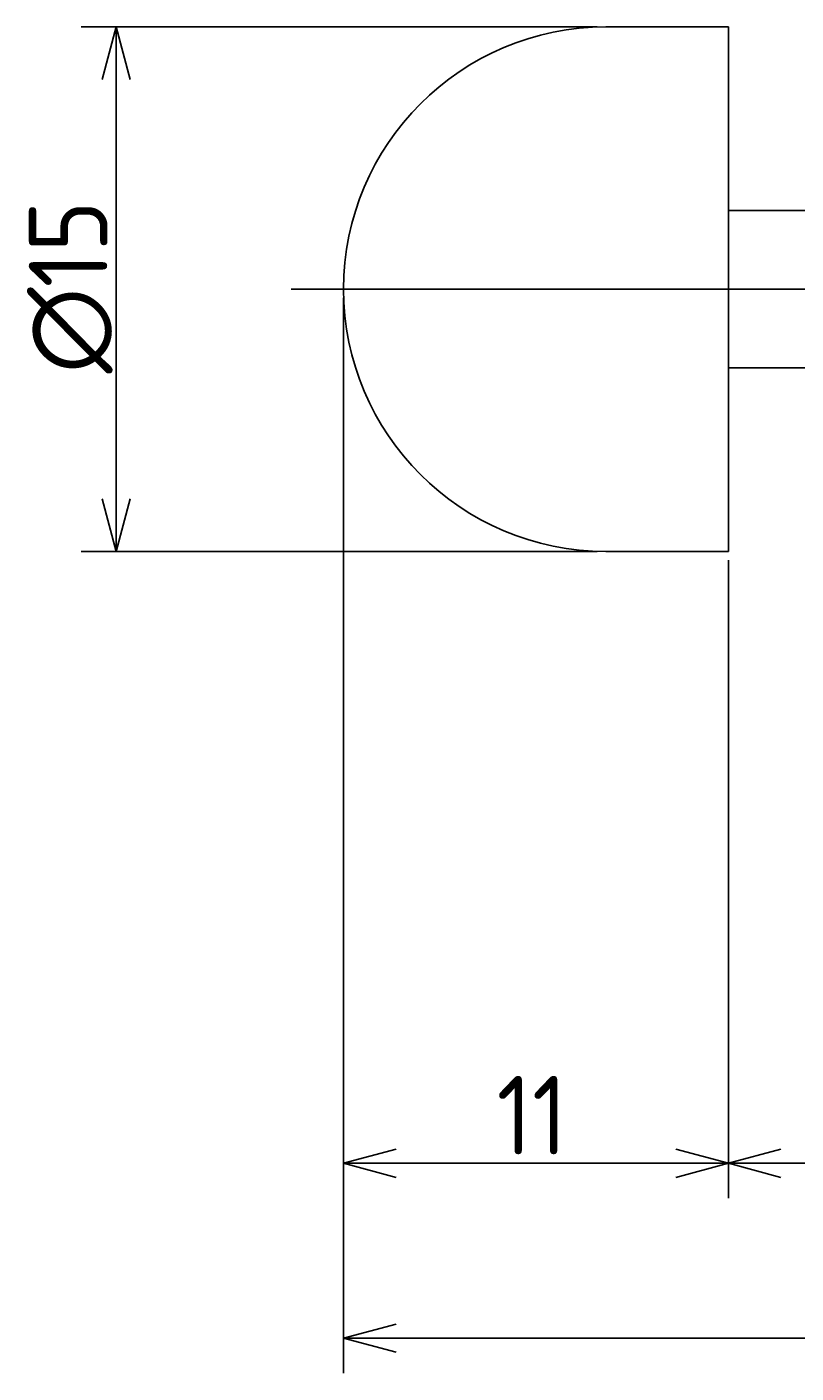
# Model space of a CAD drawing. Extents: x 130 to 290, y 134 to 184.
# Tile 1 of 7: x 130 to 152, y 134 to 172. Entities that reach past the tile are written whole.
import ezdxf

# ---------------------------------------------------------------- set-up
doc = ezdxf.new("R2010")
doc.units = 0
doc.linetypes.add('CENTER', pattern=[50.8, 31.75, -6.35, 6.35, -6.35])
doc.layers.get('0').update_dxf_attribs({"linetype": 'CONTINUOUS'})
doc.layers.get('DEFPOINTS').update_dxf_attribs({"linetype": 'CONTINUOUS'})
for name, color, linetype in [('図形', 7, 'CONTINUOUS'), ('図枠', 7, 'CONTINUOUS'), ('寸法_文字', 3, 'CONTINUOUS')]:
    doc.layers.add(name, color=color, linetype=linetype)
doc.layers.get('0').off()
doc.styles.add('DIMENSION', font='isocp.shx', dxfattribs={"bigfont": 'bigfont.shx'})
doc.dimstyles.get("Standard").update_dxf_attribs({"dimtxt": 0.18, "dimasz": 0.18, "dimexe": 0.18, "dimexo": 0.0625, "dimgap": 0.09, "dimtad": 0, "dimtih": 1, "dimtoh": 1, "dimzin": 0, "dimcen": 0.09, "dimazin": 3, "dimtfac": 1, "dimtofl": 0, "dimtmove": 0, "dimatfit": 3})

# ---------------------------------------------------------------- blocks, each defined once
blk = doc.blocks.new('_OPEN30')
at = {"color": 0, "linetype": 'BYBLOCK'}
for p, q in [((-1, 0.268), (0, 0)), ((0, 0), (-1, -0.268)), ((0, 0), (-1, 0))]:
    blk.add_line(p, q, dxfattribs=at)
blk = doc.blocks.new('*U14')
at = {"layer": '寸法_文字', "color": 3, "style": 'DIMENSION'}
blk.add_text('10', height=2.25, dxfattribs=at).set_placement((153.649, 140.25))
blk = doc.blocks.new('*D13')
at = {"layer": 'DEFPOINTS', "color": 0}
for p in [(150, 157.5), (160, 156.4), (150, 140)]:
    blk.add_point(p, dxfattribs=at)
at = {"layer": '寸法_文字', "color": 3}
for p, q in [((150, 157.25), (150, 139)), ((160, 156.15), (160, 139)), ((158.5, 140), (151.5, 140))]:
    blk.add_line(p, q, dxfattribs=at)
at = {"layer": '図枠'}
blk.add_blockref('*U14', (0, 0), dxfattribs=at)
at = {"layer": '寸法_文字', "color": 3, "xscale": 1.5, "yscale": 1.5, "zscale": 1.5, "rotation": 180}
blk.add_blockref('_OPEN30', (150, 140), dxfattribs=at)
at = {"layer": '寸法_文字', "color": 3, "xscale": 1.5, "yscale": 1.5, "zscale": 1.5}
blk.add_blockref('_OPEN30', (160, 140), dxfattribs=at)
blk = doc.blocks.new('*U16')
at = {"layer": '寸法_文字', "color": 3, "style": 'DIMENSION'}
blk.add_text('11', height=2.25, dxfattribs=at).set_placement((143.375, 140.25))
blk = doc.blocks.new('*D15')
at = {"layer": 'DEFPOINTS', "color": 0}
for p in [(139, 165), (150, 157.25), (139, 140)]:
    blk.add_point(p, dxfattribs=at)
at = {"layer": '寸法_文字', "color": 3}
for p, q in [((139, 164.75), (139, 139)), ((150, 157), (150, 139)), ((148.5, 140), (140.5, 140))]:
    blk.add_line(p, q, dxfattribs=at)
at = {"layer": '図枠'}
blk.add_blockref('*U16', (0, 0), dxfattribs=at)
at = {"layer": '寸法_文字', "color": 3, "xscale": 1.5, "yscale": 1.5, "zscale": 1.5, "rotation": 180}
blk.add_blockref('_OPEN30', (139, 140), dxfattribs=at)
at = {"layer": '寸法_文字', "color": 3, "xscale": 1.5, "yscale": 1.5, "zscale": 1.5}
blk.add_blockref('_OPEN30', (150, 140), dxfattribs=at)
blk = doc.blocks.new('*U18')
at = {"layer": '寸法_文字', "color": 3, "style": 'DIMENSION'}
blk.add_text('(78)', height=2.25, dxfattribs=at).set_placement((175.525, 135.3625))
blk = doc.blocks.new('*D17')
at = {"layer": 'DEFPOINTS', "color": 0}
for p in [(139, 165), (217, 161.5), (217, 135)]:
    blk.add_point(p, dxfattribs=at)
at = {"layer": '寸法_文字', "color": 3}
for p, q in [((139, 164.75), (139, 134)), ((217, 161.25), (217, 134)), ((140.5, 135), (215.5, 135))]:
    blk.add_line(p, q, dxfattribs=at)
at = {"layer": '図枠'}
blk.add_blockref('*U18', (0, 0), dxfattribs=at)
at = {"layer": '寸法_文字', "color": 3, "xscale": 1.5, "yscale": 1.5, "zscale": 1.5, "rotation": 180}
blk.add_blockref('_OPEN30', (139, 135), dxfattribs=at)
at = {"layer": '寸法_文字', "color": 3, "xscale": 1.5, "yscale": 1.5, "zscale": 1.5}
blk.add_blockref('_OPEN30', (217, 135), dxfattribs=at)
blk = doc.blocks.new('*U20')
at = {"layer": '寸法_文字', "color": 3, "style": 'DIMENSION'}
blk.add_text('∅15', height=2.25, rotation=90, dxfattribs=at).set_placement((132.25, 162.591))
blk = doc.blocks.new('*D19')
at = {"layer": 'DEFPOINTS', "color": 0}
for p in [(132.5, 172.5), (146.5, 172.5), (146.5, 157.5)]:
    blk.add_point(p, dxfattribs=at)
at = {"layer": '寸法_文字', "color": 3}
for p, q in [((146.25, 172.5), (131.5, 172.5)), ((132.5, 159), (132.5, 171)), ((146.25, 157.5), (131.5, 157.5))]:
    blk.add_line(p, q, dxfattribs=at)
at = {"layer": '図枠'}
blk.add_blockref('*U20', (0, 0), dxfattribs=at)
at = {"layer": '寸法_文字', "color": 3, "xscale": 1.5, "yscale": 1.5, "zscale": 1.5}
for p, rotation in [((132.5, 172.5), 90), ((132.5, 157.5), 270)]:
    blk.add_blockref('_OPEN30', p, dxfattribs=dict(at, rotation=rotation))

msp = doc.modelspace()

# ---------------------------------------------------------------- linework, layer by layer
at = {"layer": '図形'}
for p, q in [((150, 172.5), (146.5, 172.5)), ((150, 172.5), (150, 157.5)), ((160, 167.25), (150, 167.25)), ((160, 162.75), (150, 162.75)), ((150, 157.5), (146.5, 157.5))]:
    msp.add_line(p, q, dxfattribs=at)
at = {"layer": '図形', "color": 3, "linetype": 'CENTER'}
msp.add_line((137.5, 165), (218.75, 165), dxfattribs=at)
at = {"layer": '図形'}
msp.add_arc((146.5, 165), 7.5, 90, 270, dxfattribs=at)

# ---------------------------------------------------------------- dimensions: what is measured, and where the dimension line sits
at = {"layer": '寸法_文字'}
dim = msp.add_linear_dim(base=(132.5, 172.5), p1=(146.5, 157.5), p2=(146.5, 172.5), angle=90, text='%%c<>', dimstyle='Standard', override={"dimscale": 0.5}, dxfattribs=at)
dim.commit()
dim.dimension.update_dxf_attribs({"geometry": '*D19', "text_midpoint": (132.5, 165), "dimtype": 128})
for base, p1, p2, picture, middle in [((139, 140), (150, 157.25), (139, 165), '*D15', (144.5, 140)), ((150, 140), (160, 156.4), (150, 157.5), '*D13', (155, 140))]:
    dim = msp.add_linear_dim(base=base, p1=p1, p2=p2, dimstyle='Standard', override={"dimscale": 0.5}, dxfattribs=at)
    dim.commit()
    dim.dimension.update_dxf_attribs({"geometry": picture, "text_midpoint": middle, "dimtype": 128})
dim = msp.add_linear_dim(base=(217, 135), p1=(139, 165), p2=(217, 161.5), text='(<>)', dimstyle='Standard', override={"dimscale": 0.5}, dxfattribs=at)
dim.commit()
dim.dimension.update_dxf_attribs({"geometry": '*D17', "text_midpoint": (178, 135), "dimtype": 128})

doc.saveas('drawing.dxf')
